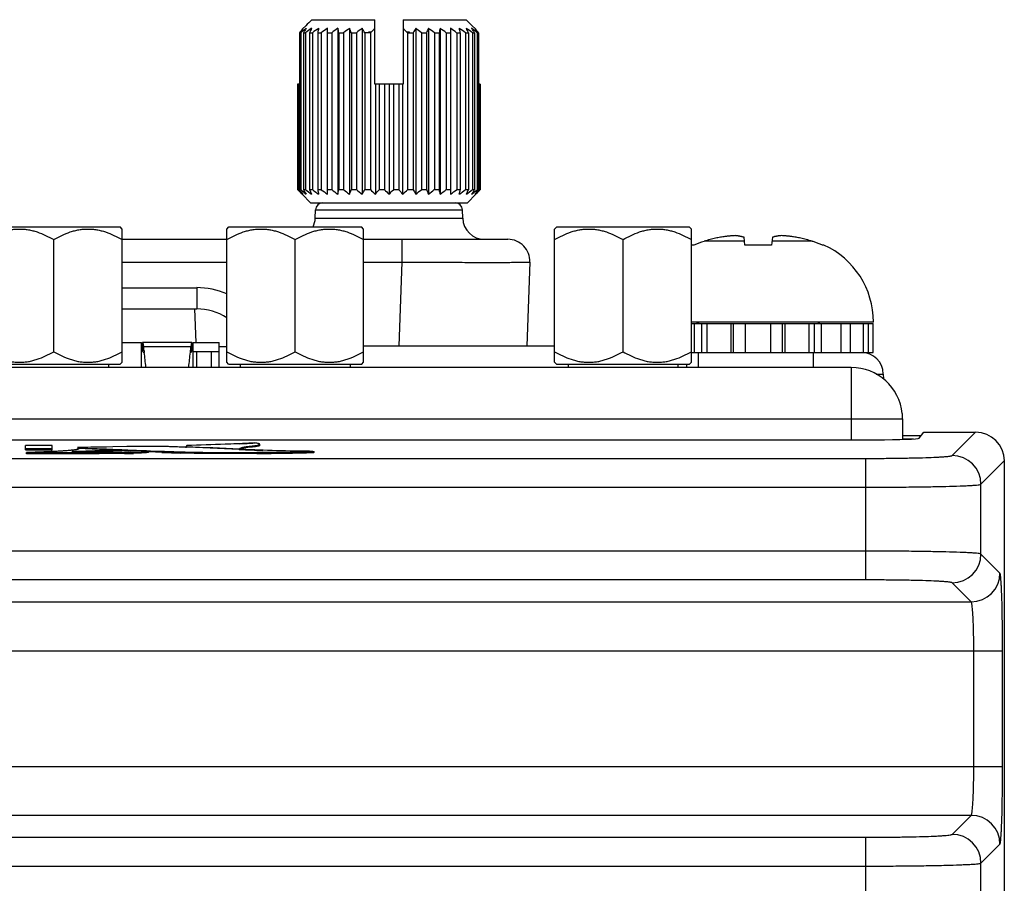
# Model space of a CAD drawing. Header units: inches. Extents: x 0 to 34, y 0 to 22.
# Tile 9 of 106: x 6.4 to 7.8, y 11.9 to 13. Entities that reach past the tile are written whole.
import ezdxf

# ---------------------------------------------------------------- set-up
doc = ezdxf.new("R2010")
doc.units = ezdxf.units.IN
doc.header["$LTSCALE"] = 1.87
doc.header["$MEASUREMENT"] = 0
doc.layers.get('0').update_dxf_attribs({"linetype": 'CONTINUOUS'})
doc.layers.add('02___PRT_ALL_AXES', color=7, linetype='CONTINUOUS')
doc.layers.add('SD_DOOR', color=7, linetype='CONTINUOUS')

msp = doc.modelspace()

# ---------------------------------------------------------------- linework, layer by layer
at = {"color": 7, "linetype": 'CONTINUOUS'}
for p, q in [((6.393, 12.7576), (6.5742, 12.7576)), ((6.5771, 12.7547), (6.5742, 12.7576)), ((6.7201, 12.7547), (6.723, 12.7576)), ((6.723, 12.7576), (6.9042, 12.7576)), ((6.9071, 12.7547), (6.9042, 12.7576)), ((7.1681, 12.7547), (7.171, 12.7576)), ((7.171, 12.7576), (7.3522, 12.7576)), ((7.3551, 12.7547), (7.3522, 12.7576)), ((6.5771, 12.5726), (6.5771, 12.7547)), ((6.7201, 12.5726), (6.7201, 12.7547)), ((6.9071, 12.5726), (6.9071, 12.7547)), ((7.1681, 12.5726), (7.1681, 12.7547)), ((7.3551, 12.5726), (7.3551, 12.7547)), ((7.4281, 12.7327), (7.427, 12.7435)), ((7.4658, 12.7435), (7.4646, 12.7327)), ((6.4836, 12.5871), (6.4836, 12.7403)), ((6.8136, 12.5871), (6.8136, 12.7403)), ((7.2616, 12.5871), (7.2616, 12.7403)), ((7.3585, 12.7327), (7.3566, 12.7327)), ((7.4276, 12.7379), (7.3724, 12.7379)), ((7.4646, 12.7327), (7.4281, 12.7327)), ((7.5203, 12.7379), (7.4652, 12.7379)), ((7.5361, 12.7327), (7.5343, 12.7327)), ((7.6039, 12.6275), (7.3551, 12.6275)), ((7.3551, 12.6255), (7.6036, 12.6255)), ((7.3595, 12.5861), (7.3595, 12.6255)), ((7.3693, 12.5861), (7.3693, 12.6255)), ((7.3766, 12.5861), (7.3766, 12.6255)), ((7.4094, 12.5861), (7.4094, 12.6255)), ((7.4128, 12.5861), (7.4128, 12.6255)), ((7.4288, 12.5861), (7.4288, 12.6255)), ((7.4637, 12.5861), (7.4637, 12.6255)), ((7.4797, 12.5861), (7.4797, 12.6255)), ((7.4831, 12.5861), (7.4831, 12.6255)), ((7.5159, 12.5861), (7.5159, 12.6255)), ((7.5232, 12.5861), (7.5232, 12.6255)), ((7.533, 12.5861), (7.533, 12.6255)), ((7.5599, 12.5861), (7.5599, 12.6255)), ((7.5726, 12.5861), (7.5726, 12.6255)), ((7.5903, 12.5861), (7.5903, 12.6255)), ((7.5971, 12.5861), (7.5971, 12.6255)), ((7.6035, 12.5861), (7.6035, 12.6255)), ((7.6036, 12.5861), (7.6036, 12.6255)), ((6.5771, 12.5995), (6.6036, 12.5995)), ((6.6036, 12.5656), (6.6036, 12.5995)), ((6.6049, 12.5995), (6.6049, 12.5877)), ((6.6722, 12.5995), (6.6049, 12.5995)), ((6.6059, 12.5968), (6.6064, 12.5936)), ((6.6713, 12.5968), (6.6708, 12.5936)), ((6.6722, 12.5877), (6.6722, 12.5995)), ((6.6736, 12.5995), (6.6736, 12.5875)), ((6.6736, 12.5995), (6.7096, 12.5995)), ((6.7096, 12.5656), (6.7096, 12.5995)), ((6.6049, 12.5877), (6.6052, 12.5876)), ((6.6052, 12.5876), (6.606, 12.5867)), ((6.606, 12.5867), (6.6064, 12.5854)), ((6.6708, 12.5936), (6.6064, 12.5936)), ((6.607, 12.5885), (6.6073, 12.5862)), ((6.6702, 12.5885), (6.6699, 12.5862)), ((6.6712, 12.5867), (6.6708, 12.5854)), ((6.672, 12.5876), (6.6712, 12.5867)), ((6.6722, 12.5877), (6.672, 12.5876)), ((6.6736, 12.5875), (6.6722, 12.5877)), ((6.6736, 12.5875), (6.7096, 12.5875)), ((6.6786, 12.5875), (6.6786, 12.5656)), ((6.6986, 12.5875), (6.6986, 12.5656)), ((6.9071, 12.5949), (7.1681, 12.5949)), ((7.3551, 12.5861), (7.6036, 12.5861)), ((7.3642, 12.5861), (7.3642, 12.5656)), ((7.5217, 12.5861), (7.5217, 12.5656)), ((6.3926, 12.5701), (6.5746, 12.5701)), ((6.5746, 12.5701), (6.5771, 12.5726)), ((6.7226, 12.5701), (6.7201, 12.5726)), ((6.7226, 12.5701), (6.9046, 12.5701)), ((6.9046, 12.5701), (6.9071, 12.5726)), ((7.1706, 12.5701), (7.1681, 12.5726)), ((7.1706, 12.5701), (7.3526, 12.5701)), ((7.3486, 12.5701), (7.3486, 12.5656)), ((7.3526, 12.5701), (7.3551, 12.5726)), ((7.6074, 12.5566), (7.6173, 12.5566)), ((7.6173, 12.5566), (7.6174, 12.5499)), ((7.6663, 12.4688), (7.6726, 12.4772)), ((7.6726, 12.4772), (7.7434, 12.4772)), ((7.7115, 12.4453), (7.7434, 12.4772)), ((4.4899, 12.4668), (7.6072, 12.4668)), ((6.7585, 12.4625), (6.7334, 12.4612)), ((6.7375, 12.4614), (6.7334, 12.4612)), ((7.6436, 12.4728), (7.6693, 12.4728)), ((7.6436, 12.4679), (7.6588, 12.4679)), ((6.4448, 12.4532), (6.4448, 12.459)), ((6.4814, 12.459), (6.4448, 12.459)), ((6.4448, 12.4548), (6.4814, 12.4548)), ((6.4448, 12.4532), (6.4814, 12.4532)), ((6.4819, 12.4507), (6.4463, 12.4493)), ((6.4463, 12.4477), (6.4463, 12.4493)), ((6.4463, 12.4493), (6.5164, 12.4493)), ((6.4463, 12.4493), (6.5176, 12.4493)), ((6.4814, 12.4532), (6.4814, 12.459)), ((6.5083, 12.4514), (6.5086, 12.4514)), ((6.5511, 12.4507), (6.5141, 12.4509)), ((6.5165, 12.4537), (6.5161, 12.4536)), ((6.5175, 12.4562), (6.5163, 12.4561)), ((6.5163, 12.4561), (6.5163, 12.4545)), ((6.5163, 12.4561), (6.5176, 12.4559)), ((6.5163, 12.4533), (6.5163, 12.4548)), ((6.5163, 12.4548), (6.5176, 12.4542)), ((6.5559, 12.4532), (6.5163, 12.4548)), ((6.5427, 12.4567), (6.5175, 12.4562)), ((6.5176, 12.4543), (6.5176, 12.4559)), ((6.5176, 12.4559), (6.5428, 12.4548)), ((6.5511, 12.4568), (6.5427, 12.4567)), ((6.5428, 12.4548), (6.5511, 12.4544)), ((6.5428, 12.4548), (6.5511, 12.4544)), ((6.5428, 12.4522), (6.5559, 12.4532)), ((6.5428, 12.4506), (6.5428, 12.4522)), ((6.5559, 12.4517), (6.5443, 12.4508)), ((6.5557, 12.4569), (6.5511, 12.4568)), ((6.5557, 12.4569), (6.5511, 12.4568)), ((6.5511, 12.4544), (6.5559, 12.4542)), ((6.5511, 12.4544), (6.5559, 12.4542)), ((6.5647, 12.4508), (6.5511, 12.4507)), ((6.5645, 12.4571), (6.5557, 12.4569)), ((6.5645, 12.4571), (6.5557, 12.4569)), ((6.5643, 12.4523), (6.5558, 12.4526)), ((6.5559, 12.4542), (6.5645, 12.4538)), ((6.5559, 12.4542), (6.5645, 12.4538)), ((6.5559, 12.4517), (6.5559, 12.4532)), ((6.5647, 12.4523), (6.5643, 12.4523)), ((6.5836, 12.4574), (6.5645, 12.4571)), ((6.5836, 12.4574), (6.5645, 12.4571)), ((6.5645, 12.4538), (6.5801, 12.4532)), ((6.58, 12.4516), (6.5647, 12.4523)), ((6.5888, 12.4515), (6.5647, 12.4508)), ((6.5857, 12.4514), (6.58, 12.4516)), ((6.5801, 12.4532), (6.5967, 12.4525)), ((6.5802, 12.448), (6.5802, 12.4496)), ((6.5968, 12.4576), (6.5836, 12.4574)), ((6.5968, 12.4576), (6.5836, 12.4574)), ((6.5969, 12.4516), (6.5888, 12.4515)), ((6.5967, 12.4525), (6.6103, 12.452)), ((6.5967, 12.4525), (6.6103, 12.452)), ((6.6164, 12.4578), (6.5968, 12.4576)), ((6.6164, 12.4578), (6.5968, 12.4576)), ((6.613, 12.4509), (6.5969, 12.4516)), ((6.6103, 12.452), (6.613, 12.4519)), ((6.6103, 12.452), (6.613, 12.4519)), ((6.613, 12.4494), (6.6104, 12.449)), ((6.613, 12.4519), (6.616, 12.4518)), ((6.613, 12.4519), (6.616, 12.4518)), ((6.613, 12.4494), (6.613, 12.4509)), ((6.6316, 12.4496), (6.613, 12.4503)), ((6.616, 12.4518), (6.6316, 12.4512)), ((6.616, 12.4518), (6.6316, 12.4512)), ((6.6323, 12.4577), (6.6164, 12.4578)), ((6.6571, 12.4487), (6.6571, 12.4503)), ((6.6653, 12.4565), (6.6581, 12.4568)), ((6.6653, 12.459), (6.6648, 12.4575)), ((6.6648, 12.4559), (6.6648, 12.4575)), ((6.6658, 12.4565), (6.6653, 12.4565)), ((6.6658, 12.4565), (6.6653, 12.4565)), ((6.6772, 12.4561), (6.6658, 12.4565)), ((6.7696, 12.4524), (6.6658, 12.4565)), ((6.737, 12.4536), (6.6772, 12.4561)), ((6.7375, 12.453), (6.7375, 12.4546)), ((6.7548, 12.4568), (6.7548, 12.4584)), ((6.7613, 12.4481), (6.7613, 12.4496)), ((6.7651, 12.459), (6.7651, 12.4606)), ((6.8389, 12.4508), (6.8396, 12.4509)), ((6.8389, 12.4508), (6.8395, 12.4509)), ((6.8389, 12.4492), (6.8389, 12.4508)), ((6.8396, 12.4493), (6.8389, 12.4492)), ((6.8396, 12.4493), (6.8396, 12.4509)), ((4.5037, 12.4413), (7.5934, 12.4413)), ((7.5934, 12.2754), (7.5934, 12.4413)), ((7.7508, 12.406), (7.7827, 12.4379)), ((7.7827, 12.4379), (7.7827, 12.0907)), ((4.5037, 12.402), (7.5934, 12.402)), ((7.7508, 12.3107), (7.7508, 12.406)), ((7.5934, 12.3147), (4.5037, 12.3147)), ((7.7768, 12.2848), (7.7508, 12.3107)), ((7.5934, 12.2754), (4.5037, 12.2754)), ((7.7375, 12.2454), (7.7115, 12.2714)), ((4.3597, 12.2454), (7.7375, 12.2454)), ((4.3168, 12.1785), (7.7804, 12.1785)), ((7.741, 12.0207), (7.741, 12.1785)), ((7.7804, 12.0207), (7.7804, 12.1785)), ((7.7826, 12.0907), (7.7826, 9.0052)), ((4.3168, 12.0207), (7.7804, 12.0207)), ((7.7375, 11.9538), (4.3597, 11.9538)), ((7.7115, 11.9278), (7.7375, 11.9538)), ((4.5037, 11.9238), (7.5934, 11.9238)), ((7.5934, 11.7932), (7.5934, 11.9238)), ((7.7508, 11.8885), (7.7768, 11.9145)), ((4.5037, 11.8845), (7.5934, 11.8845)), ((7.7508, 11.8286), (7.7508, 11.8885))]:
    msp.add_line(p, q, dxfattribs=at)
at = {"color": 40, "linetype": 'CONTINUOUS'}
msp.add_line((6.6736, 12.5875), (6.6736, 12.5656), dxfattribs=at)
at = {"color": 3, "linetype": 'CONTINUOUS'}
for p, q in [((7.5736, 12.5656), (4.5236, 12.5656)), ((7.5736, 12.5656), (7.5736, 12.4668)), ((7.6432, 12.5025), (7.6432, 12.4956)), ((4.4539, 12.4956), (7.6432, 12.4956)), ((7.6436, 12.4956), (7.6436, 12.4673))]:
    msp.add_line(p, q, dxfattribs=at)
at = {"color": 7, "linetype": 'CONTINUOUS'}
for centre, radius, start, end in [((7.4463, 12.4917), 0.2571, 101.595, 103.0903), ((7.4247, 12.5562), 0.1897, 98.0595, 99.1196), ((7.4248, 12.5561), 0.1898, 97.6502, 98.0595), ((7.4248, 12.556), 0.1899, 97.0135, 97.6502), ((7.4248, 12.5559), 0.19, 96.5205, 97.0135), ((7.4248, 12.5557), 0.1902, 95.9825, 96.5205), ((7.4248, 12.5556), 0.1903, 95.4364, 95.9825), ((7.4248, 12.5555), 0.1904, 94.9662, 95.4364), ((7.4248, 12.5553), 0.1906, 94.3412, 94.9662), ((7.4249, 12.5551), 0.1908, 93.9629, 94.3412), ((7.4249, 12.5549), 0.191, 92.9693, 93.9627), ((7.4091, 12.6791), 0.0668, 83.2526, 84.9187), ((7.409, 12.6784), 0.0675, 82.6248, 83.2543), ((7.4089, 12.6778), 0.0681, 81.5905, 82.6242), ((7.4088, 12.6772), 0.0687, 80.8186, 81.5909), ((7.4087, 12.6765), 0.0694, 79.9274, 80.8184), ((7.4086, 12.6758), 0.0701, 79.0562, 79.9274), ((7.4084, 12.6751), 0.0708, 78.2637, 79.0563), ((7.4083, 12.6743), 0.0717, 77.2479, 78.2632), ((7.4081, 12.6735), 0.0725, 76.6011, 77.2486), ((7.4078, 12.6722), 0.0738, 74.9417, 76.5965), ((7.4849, 12.6725), 0.0735, 103.3997, 105.0617), ((7.4847, 12.6735), 0.0725, 102.7374, 103.3986), ((7.4845, 12.6743), 0.0717, 101.7363, 102.738), ((7.4843, 12.6751), 0.0708, 100.9278, 101.7359), ((7.4842, 12.6758), 0.0701, 100.0722, 100.9279), ((7.484, 12.6765), 0.0694, 99.1645, 100.0723), ((7.4839, 12.6772), 0.0687, 98.4089, 99.1642), ((7.4838, 12.6778), 0.0681, 97.3582, 98.4094), ((7.4838, 12.6784), 0.0675, 96.7456, 97.3575), ((7.4837, 12.6791), 0.0668, 95.0813, 96.7473), ((7.4679, 12.5549), 0.191, 85.9728, 87.0308), ((7.4679, 12.5551), 0.1907, 85.5724, 85.9726), ((7.4679, 12.5553), 0.1906, 84.9327, 85.5724), ((7.4679, 12.5555), 0.1904, 84.4478, 84.9326), ((7.4679, 12.5556), 0.1903, 83.9064, 84.4478), ((7.468, 12.5558), 0.1901, 83.3637, 83.9064), ((7.468, 12.5559), 0.19, 82.8902, 83.3637), ((7.468, 12.556), 0.1899, 82.2633, 82.8902), ((7.468, 12.5561), 0.1898, 81.8817, 82.2633), ((7.468, 12.5562), 0.1897, 80.8804, 81.8817), ((7.4464, 12.4917), 0.2571, 76.91, 78.405), ((7.4046, 12.6275), 0.1157, 114.4946, 115.3493), ((7.4069, 12.623), 0.1199, 106.7057, 113.8165), ((7.4463, 12.4918), 0.257, 104.7919, 106.7107), ((7.4463, 12.4917), 0.257, 103.8932, 104.7919), ((7.4463, 12.4917), 0.257, 103.0904, 103.8932), ((7.4464, 12.4917), 0.257, 76.1002, 76.91), ((7.4464, 12.4917), 0.257, 75.2085, 76.1002), ((7.4464, 12.4918), 0.257, 73.2893, 75.2085), ((7.4857, 12.6225), 0.1204, 70.9218, 73.2903), ((7.4859, 12.6232), 0.1197, 68.5478, 70.9214), ((7.4861, 12.6237), 0.1192, 66.1709, 68.5474), ((7.4882, 12.6275), 0.1157, 0, 65.5054), ((7.3598, 12.6196), 0.00787, 48.3822, 90), ((7.533, 12.6196), 0.00787, 90, 131.6178), ((5.5452, 12.4588), 1.0697, 6.9597, 7.2378), ((5.0441, 12.3987), 1.5744, 6.1064, 6.8413), ((8.2331, 12.3987), 1.5744, 173.1587, 173.8936), ((7.732, 12.4588), 1.0697, 172.7622, 173.0403), ((7.5873, 12.5561), 0.03, 1, 90), ((7.7434, 12.4379), 0.0394, 0.035, 89.9841), ((6.6689, 14.0188), 1.5589, 272.5214, 273.2956), ((6.5125, 19.4334), 6.9842, 270.03149, 270.5552), ((6.7964, -1.5623), 14.0213, 91.00242, 91.13954), ((6.5125, 19.415), 6.9658, 270.04184, 270.55691), ((7.1291, 25.8062), 13.3643, 267.57886, 267.71714), ((6.5704, 13.4372), 0.9876, 270.5656, 271.293), ((6.5705, 13.4346), 0.985, 270.5646, 271.294), ((6.571, 13.403), 0.955, 270.5532, 271.3043), ((6.6042, 11.7706), 0.681, 90.6145, 91.2989), ((6.9801, 22.0569), 9.612, 267.92251, 268.07452), ((6.979, 22.027), 9.5821, 267.92256, 268.07506), ((6.9795, 22.0412), 9.5979, 267.92237, 268.07493), ((6.4682, 7.3118), 5.1485, 87.8063, 88.1742), ((6.4745, 7.4918), 4.9684, 87.8824, 88.1803), ((7.5056, 32.2292), 19.7895, 267.56467, 267.77545), ((7.501, 32.1156), 19.6758, 267.56406, 267.77606), ((6.9803, 18.5023), 6.0536, 267.69632, 267.85771), ((6.9464, 17.5944), 5.1451, 267.8571, 268.0305), ((6.7349, 16.7512), 4.3017, 270.3517, 271.3861), ((6.7349, 16.7488), 4.2992, 270.3514, 271.3864), ((6.7346, 16.7704), 4.3224, 270.3542, 271.3836), ((7.7114, 12.4059), 0.0394, 0.0838, 89.9162), ((7.7114, 12.3108), 0.0394, 270.0838, 359.9162), ((7.7374, 12.2848), 0.0394, 270.0826, 359.9174), ((7.7374, 11.9144), 0.0394, 0.0838, 89.9162), ((7.7114, 11.8884), 0.0394, 0.0838, 89.9162)]:
    msp.add_arc(centre, radius, start, end, dxfattribs=at)
at = {"color": 3, "linetype": 'CONTINUOUS'}
msp.add_arc((7.5736, 12.4956), 0.07, 5.6735, 90, dxfattribs=at)
at = {"color": 7, "linetype": 'CONTINUOUS'}
for centre, major_axis, ratio, start_param, end_param in [((7.6726, 12.4674), (0, 0.00984), 0.026186, -0.02618, 0.034907), ((7.6072, 12.4689), (0.0591, 0), 0.034921, -1.570796, -0.02618)]:
    msp.add_ellipse(centre, major_axis=major_axis, ratio=ratio, start_param=start_param, end_param=end_param, dxfattribs=at)
for points, knots in [([(6.3901, 12.7403), (6.3937, 12.7423), (6.401, 12.7462), (6.4107, 12.7501), (6.4176, 12.7522), (6.4216, 12.7531), (6.4256, 12.7539), (6.4307, 12.7545), (6.4368, 12.7548), (6.4429, 12.7545), (6.448, 12.7539), (6.452, 12.7531), (6.456, 12.7522), (6.4629, 12.7501), (6.4726, 12.7462), (6.4799, 12.7423), (6.4836, 12.7403)], [0, 0, 0, 0, 0.126749, 0.252211, 0.314495, 0.345533, 0.376513, 0.438313, 0.5, 0.561688, 0.623488, 0.654467, 0.685506, 0.747789, 0.873251, 1, 1, 1, 1]), ([(6.4836, 12.7403), (6.4872, 12.7423), (6.4945, 12.7462), (6.5042, 12.7501), (6.5111, 12.7522), (6.5151, 12.7531), (6.5191, 12.7539), (6.5242, 12.7545), (6.5303, 12.7548), (6.5364, 12.7545), (6.5415, 12.7539), (6.5455, 12.7531), (6.5495, 12.7522), (6.5564, 12.7501), (6.5661, 12.7462), (6.5734, 12.7423), (6.5771, 12.7403)], [0, 0, 0, 0, 0.126749, 0.252211, 0.314495, 0.345533, 0.376513, 0.438313, 0.5, 0.561688, 0.623488, 0.654467, 0.685506, 0.747789, 0.873251, 1, 1, 1, 1]), ([(6.7201, 12.7403), (6.7237, 12.7423), (6.731, 12.7462), (6.7407, 12.7501), (6.7476, 12.7522), (6.7516, 12.7531), (6.7556, 12.7539), (6.7607, 12.7545), (6.7668, 12.7548), (6.7729, 12.7545), (6.778, 12.7539), (6.782, 12.7531), (6.786, 12.7522), (6.7929, 12.7501), (6.8026, 12.7462), (6.8099, 12.7423), (6.8136, 12.7403)], [0, 0, 0, 0, 0.126749, 0.252211, 0.314495, 0.345533, 0.376513, 0.438313, 0.5, 0.561688, 0.623488, 0.654467, 0.685506, 0.747789, 0.873251, 1, 1, 1, 1]), ([(6.8136, 12.7403), (6.8172, 12.7423), (6.8245, 12.7462), (6.8342, 12.7501), (6.8411, 12.7522), (6.8451, 12.7531), (6.8491, 12.7539), (6.8542, 12.7545), (6.8603, 12.7548), (6.8664, 12.7545), (6.8715, 12.7539), (6.8755, 12.7531), (6.8795, 12.7522), (6.8864, 12.7501), (6.8961, 12.7462), (6.9034, 12.7423), (6.9071, 12.7403)], [0, 0, 0, 0, 0.126749, 0.252211, 0.314495, 0.345533, 0.376513, 0.438313, 0.5, 0.561688, 0.623488, 0.654467, 0.685506, 0.747789, 0.873251, 1, 1, 1, 1]), ([(7.1681, 12.7403), (7.1717, 12.7423), (7.179, 12.7462), (7.1887, 12.7501), (7.1956, 12.7522), (7.1996, 12.7531), (7.2036, 12.7539), (7.2087, 12.7545), (7.2148, 12.7548), (7.2209, 12.7545), (7.226, 12.7539), (7.23, 12.7531), (7.234, 12.7522), (7.2409, 12.7501), (7.2506, 12.7462), (7.2579, 12.7423), (7.2616, 12.7403)], [0, 0, 0, 0, 0.126749, 0.252211, 0.314495, 0.345533, 0.376513, 0.438313, 0.5, 0.561688, 0.623488, 0.654467, 0.685506, 0.747789, 0.873251, 1, 1, 1, 1]), ([(7.2616, 12.7403), (7.2652, 12.7423), (7.2725, 12.7462), (7.2822, 12.7501), (7.2891, 12.7522), (7.2931, 12.7531), (7.2971, 12.7539), (7.3022, 12.7545), (7.3083, 12.7548), (7.3144, 12.7545), (7.3195, 12.7539), (7.3235, 12.7531), (7.3275, 12.7522), (7.3344, 12.7501), (7.3441, 12.7462), (7.3514, 12.7423), (7.3551, 12.7403)], [0, 0, 0, 0, 0.126749, 0.252211, 0.314495, 0.345533, 0.376513, 0.438313, 0.5, 0.561688, 0.623488, 0.654467, 0.685506, 0.747789, 0.873251, 1, 1, 1, 1]), ([(6.6049, 12.5995), (6.605, 12.5995), (6.6052, 12.5994), (6.6053, 12.5991), (6.6055, 12.5987), (6.6057, 12.5979), (6.6058, 12.5972), (6.6059, 12.5968)], [0, 0, 0, 0, 0.100001, 0.183728, 0.293596, 0.593864, 1, 1, 1, 1]), ([(6.6722, 12.5995), (6.6721, 12.5995), (6.672, 12.5994), (6.6719, 12.5991), (6.6717, 12.5987), (6.6715, 12.5979), (6.6714, 12.5972), (6.6713, 12.5968)], [0, 0, 0, 0, 0.100001, 0.183728, 0.293596, 0.593864, 1, 1, 1, 1]), ([(6.3901, 12.5871), (6.3937, 12.585), (6.401, 12.5811), (6.4107, 12.5772), (6.4176, 12.5752), (6.4216, 12.5742), (6.4256, 12.5735), (6.4307, 12.5728), (6.4368, 12.5725), (6.4429, 12.5728), (6.448, 12.5735), (6.452, 12.5742), (6.456, 12.5752), (6.4629, 12.5772), (6.4726, 12.5811), (6.4799, 12.585), (6.4836, 12.5871)], [0, 0, 0, 0, 0.126749, 0.252211, 0.314495, 0.345533, 0.376513, 0.438313, 0.5, 0.561688, 0.623488, 0.654467, 0.685506, 0.747789, 0.873251, 1, 1, 1, 1]), ([(6.4836, 12.5871), (6.4872, 12.585), (6.4945, 12.5811), (6.5042, 12.5772), (6.5111, 12.5752), (6.5151, 12.5742), (6.5191, 12.5735), (6.5242, 12.5728), (6.5303, 12.5725), (6.5364, 12.5728), (6.5415, 12.5735), (6.5455, 12.5742), (6.5495, 12.5752), (6.5564, 12.5772), (6.5661, 12.5811), (6.5734, 12.585), (6.5771, 12.5871)], [0, 0, 0, 0, 0.126749, 0.252211, 0.314495, 0.345533, 0.376513, 0.438313, 0.5, 0.561688, 0.623488, 0.654467, 0.685506, 0.747789, 0.873251, 1, 1, 1, 1]), ([(6.7201, 12.5871), (6.7237, 12.585), (6.731, 12.5811), (6.7407, 12.5772), (6.7476, 12.5752), (6.7516, 12.5742), (6.7556, 12.5735), (6.7607, 12.5728), (6.7668, 12.5725), (6.7729, 12.5728), (6.778, 12.5735), (6.782, 12.5742), (6.786, 12.5752), (6.7929, 12.5772), (6.8026, 12.5811), (6.8099, 12.585), (6.8136, 12.5871)], [0, 0, 0, 0, 0.126749, 0.252211, 0.314495, 0.345533, 0.376513, 0.438313, 0.5, 0.561688, 0.623488, 0.654467, 0.685506, 0.747789, 0.873251, 1, 1, 1, 1]), ([(6.8136, 12.5871), (6.8172, 12.585), (6.8245, 12.5811), (6.8342, 12.5772), (6.8411, 12.5752), (6.8451, 12.5742), (6.8491, 12.5735), (6.8542, 12.5728), (6.8603, 12.5725), (6.8664, 12.5728), (6.8715, 12.5735), (6.8755, 12.5742), (6.8795, 12.5752), (6.8864, 12.5772), (6.8961, 12.5811), (6.9034, 12.585), (6.9071, 12.5871)], [0, 0, 0, 0, 0.126749, 0.252211, 0.314495, 0.345533, 0.376513, 0.438313, 0.5, 0.561688, 0.623488, 0.654467, 0.685506, 0.747789, 0.873251, 1, 1, 1, 1]), ([(7.1681, 12.5871), (7.1717, 12.585), (7.179, 12.5811), (7.1887, 12.5772), (7.1956, 12.5752), (7.1996, 12.5742), (7.2036, 12.5735), (7.2087, 12.5728), (7.2148, 12.5725), (7.2209, 12.5728), (7.226, 12.5735), (7.23, 12.5742), (7.234, 12.5752), (7.2409, 12.5772), (7.2506, 12.5811), (7.2579, 12.585), (7.2616, 12.5871)], [0, 0, 0, 0, 0.126749, 0.252211, 0.314495, 0.345533, 0.376513, 0.438313, 0.5, 0.561688, 0.623488, 0.654467, 0.685506, 0.747789, 0.873251, 1, 1, 1, 1]), ([(7.2616, 12.5871), (7.2652, 12.585), (7.2725, 12.5811), (7.2822, 12.5772), (7.2891, 12.5752), (7.2931, 12.5742), (7.2971, 12.5735), (7.3022, 12.5728), (7.3083, 12.5725), (7.3144, 12.5728), (7.3195, 12.5735), (7.3235, 12.5742), (7.3275, 12.5752), (7.3344, 12.5772), (7.3441, 12.5811), (7.3514, 12.585), (7.3551, 12.5871)], [0, 0, 0, 0, 0.126749, 0.252211, 0.314495, 0.345533, 0.376513, 0.438313, 0.5, 0.561688, 0.623488, 0.654467, 0.685506, 0.747789, 0.873251, 1, 1, 1, 1]), ([(6.7334, 12.4612), (6.7283, 12.461), (6.7056, 12.4601), (6.6829, 12.4594), (6.6653, 12.459)], [0, 0, 0, 0, 0.224796, 1, 1, 1, 1]), ([(6.7548, 12.4584), (6.7565, 12.4586), (6.7589, 12.4588), (6.7618, 12.4593), (6.7633, 12.4596), (6.7643, 12.4599), (6.7649, 12.4602), (6.7652, 12.4607), (6.7649, 12.4609), (6.7648, 12.4609)], [0, 0, 0, 0, 0.474324, 0.648065, 0.780678, 0.873712, 0.930586, 0.961622, 1, 1, 1, 1]), ([(6.7651, 12.4606), (6.7651, 12.4608), (6.7644, 12.4612), (6.7632, 12.4616), (6.7611, 12.4621), (6.7594, 12.4623), (6.7585, 12.4625)], [0, 0, 0, 0, 0.093012, 0.288573, 0.592515, 1, 1, 1, 1]), ([(6.5052, 12.4522), (6.4969, 12.4514), (6.4772, 12.4504), (6.4576, 12.4496), (6.4463, 12.4493)], [0, 0, 0, 0, 0.426384, 1, 1, 1, 1]), ([(6.5802, 12.448), (6.5709, 12.448), (6.5263, 12.4476), (6.4817, 12.4477), (6.4463, 12.4477)], [0, 0, 0, 0, 0.207282, 1, 1, 1, 1]), ([(6.5163, 12.4548), (6.5167, 12.4547), (6.5179, 12.4544), (6.5165, 12.4536), (6.5155, 12.4534), (6.5133, 12.453), (6.5097, 12.4526), (6.5044, 12.4521), (6.4978, 12.4516), (6.4902, 12.4511), (6.4847, 12.4508), (6.4819, 12.4507)], [0, 0, 0, 0, 0.032632, 0.057933, 0.086603, 0.125998, 0.235034, 0.380707, 0.558764, 0.76614, 1, 1, 1, 1]), ([(6.5161, 12.4536), (6.5147, 12.4532), (6.5111, 12.4527), (6.5075, 12.4524), (6.5052, 12.4522)], [0, 0, 0, 0, 0.385457, 1, 1, 1, 1]), ([(6.5083, 12.4513), (6.5083, 12.4514), (6.5083, 12.4514), (6.5082, 12.4514), (6.5082, 12.4514)], [0, 0, 0, 0, 0.665265, 1, 1, 1, 1]), ([(6.5082, 12.4514), (6.5082, 12.4514), (6.5083, 12.4514), (6.5083, 12.4514), (6.5083, 12.4514)], [0, 0, 0, 0, 0.341768, 1, 1, 1, 1]), ([(6.5141, 12.4509), (6.5131, 12.4509), (6.5118, 12.4509), (6.5103, 12.4511), (6.5096, 12.4511), (6.509, 12.4512), (6.5086, 12.4513), (6.5081, 12.4514), (6.5085, 12.4514), (6.5086, 12.4514)], [0, 0, 0, 0, 0.481093, 0.627012, 0.742217, 0.833392, 0.900967, 0.946066, 1, 1, 1, 1]), ([(6.5141, 12.4509), (6.5128, 12.4509), (6.5108, 12.4511), (6.5088, 12.4511), (6.5083, 12.4513)], [0, 0, 0, 0, 0.693797, 1, 1, 1, 1]), ([(6.5086, 12.4514), (6.5158, 12.4514), (6.5255, 12.4514), (6.5369, 12.4517), (6.5412, 12.452), (6.5428, 12.4522)], [0, 0, 0, 0, 0.627826, 0.852359, 1, 1, 1, 1]), ([(6.5164, 12.4561), (6.5164, 12.4561), (6.5162, 12.4561), (6.5165, 12.4559), (6.5169, 12.4559), (6.5173, 12.4559), (6.5176, 12.4559)], [0, 0, 0, 0, 0.10843, 0.19149, 0.451746, 1, 1, 1, 1]), ([(6.5174, 12.4542), (6.5174, 12.4542), (6.5172, 12.4538), (6.5168, 12.4538), (6.5165, 12.4537)], [0, 0, 0, 0, 0.13619, 1, 1, 1, 1]), ([(6.5927, 12.4498), (6.5953, 12.4499), (6.5999, 12.45), (6.6054, 12.4502), (6.609, 12.4504), (6.6109, 12.4506), (6.6121, 12.4508), (6.6128, 12.4508), (6.613, 12.4509)], [0, 0, 0, 0, 0.37655, 0.685671, 0.806946, 0.901789, 0.967078, 1, 1, 1, 1]), ([(6.6104, 12.449), (6.6094, 12.4489), (6.6035, 12.4485), (6.5976, 12.4484), (6.5927, 12.4482)], [0, 0, 0, 0, 0.178395, 1, 1, 1, 1]), ([(6.6571, 12.4503), (6.6733, 12.4498), (6.708, 12.4494), (6.7427, 12.4495), (6.7613, 12.4496)], [0, 0, 0, 0, 0.466481, 1, 1, 1, 1]), ([(6.7613, 12.4481), (6.7427, 12.4479), (6.708, 12.4478), (6.6733, 12.4482), (6.6571, 12.4487)], [0, 0, 0, 0, 0.533519, 1, 1, 1, 1]), ([(6.7375, 12.4546), (6.7388, 12.4555), (6.742, 12.4567), (6.7478, 12.4576), (6.7521, 12.4581), (6.7548, 12.4584)], [0, 0, 0, 0, 0.269718, 0.550707, 1, 1, 1, 1]), ([(6.7548, 12.4568), (6.7508, 12.4564), (6.7453, 12.4559), (6.7398, 12.4544), (6.7383, 12.4536)], [0, 0, 0, 0, 0.70168, 1, 1, 1, 1]), ([(6.7548, 12.4584), (6.7563, 12.4585), (6.7589, 12.4588), (6.7623, 12.4594), (6.764, 12.4598), (6.7651, 12.4603), (6.7651, 12.4606)], [0, 0, 0, 0, 0.436406, 0.741166, 0.9234, 1, 1, 1, 1]), ([(6.7651, 12.459), (6.7651, 12.4587), (6.764, 12.4582), (6.7623, 12.4578), (6.7589, 12.4572), (6.7563, 12.457), (6.7548, 12.4568)], [0, 0, 0, 0, 0.076654, 0.25892, 0.563664, 1, 1, 1, 1]), ([(6.8376, 12.451), (6.8314, 12.451), (6.8087, 12.4513), (6.786, 12.4518), (6.7696, 12.4524)], [0, 0, 0, 0, 0.2764, 1, 1, 1, 1]), ([(7.5934, 12.4413), (7.6009, 12.4413), (7.6157, 12.4414), (7.6371, 12.4416), (7.657, 12.442), (7.6745, 12.4424), (7.6873, 12.4429), (7.6959, 12.4434), (7.701, 12.4437), (7.7051, 12.4441), (7.7082, 12.4444), (7.7102, 12.4448), (7.7112, 12.4451), (7.7115, 12.4453)], [0, 0, 0, 0, 0.190637, 0.374308, 0.544185, 0.694096, 0.818525, 0.869734, 0.912962, 0.947828, 0.974033, 0.991387, 1, 1, 1, 1]), ([(7.5934, 12.402), (7.6034, 12.402), (7.6231, 12.402), (7.6517, 12.4023), (7.6782, 12.4026), (7.7015, 12.4031), (7.7186, 12.4036), (7.7301, 12.404), (7.7369, 12.4044), (7.7423, 12.4048), (7.7464, 12.4051), (7.7491, 12.4055), (7.7505, 12.4057), (7.7508, 12.406)], [0, 0, 0, 0, 0.190755, 0.374541, 0.544522, 0.69452, 0.819009, 0.870232, 0.913453, 0.948287, 0.974431, 0.991668, 1, 1, 1, 1]), ([(7.7508, 12.3107), (7.7505, 12.311), (7.7491, 12.3112), (7.7464, 12.3116), (7.7423, 12.3119), (7.7369, 12.3123), (7.7301, 12.3127), (7.7186, 12.3131), (7.7015, 12.3136), (7.6782, 12.3141), (7.6517, 12.3145), (7.6231, 12.3147), (7.6034, 12.3147), (7.5934, 12.3147)], [0, 0, 0, 0, 0.008332, 0.025569, 0.051713, 0.086547, 0.129768, 0.180991, 0.30548, 0.455478, 0.625459, 0.809245, 1, 1, 1, 1]), ([(7.7115, 12.2714), (7.7112, 12.2716), (7.7102, 12.2719), (7.7082, 12.2723), (7.7051, 12.2726), (7.701, 12.273), (7.6959, 12.2733), (7.6873, 12.2738), (7.6745, 12.2743), (7.657, 12.2748), (7.6371, 12.2751), (7.6157, 12.2753), (7.6009, 12.2754), (7.5934, 12.2754)], [0, 0, 0, 0, 0.008613, 0.025967, 0.052172, 0.087038, 0.130266, 0.181475, 0.305904, 0.455815, 0.625692, 0.809363, 1, 1, 1, 1]), ([(7.7804, 12.1785), (7.7804, 12.1853), (7.7803, 12.1986), (7.7801, 12.2179), (7.7798, 12.2357), (7.7794, 12.2515), (7.7789, 12.263), (7.7785, 12.2708), (7.7782, 12.2753), (7.7779, 12.279), (7.7776, 12.2818), (7.7772, 12.2836), (7.777, 12.2845), (7.7768, 12.2848)], [0, 0, 0, 0, 0.190592, 0.374317, 0.544173, 0.694092, 0.818517, 0.869726, 0.912949, 0.947826, 0.97403, 0.991391, 1, 1, 1, 1]), ([(7.741, 12.1785), (7.741, 12.1869), (7.7409, 12.199), (7.7405, 12.2145), (7.7401, 12.2245), (7.7395, 12.2327), (7.739, 12.2384), (7.7385, 12.2418), (7.7382, 12.2436), (7.7379, 12.2447), (7.7376, 12.2453), (7.7375, 12.2454)], [0, 0, 0, 0, 0.37356, 0.543066, 0.692687, 0.816924, 0.911333, 0.946304, 0.972719, 0.990489, 1, 1, 1, 1]), ([(7.7375, 11.9538), (7.7376, 11.9539), (7.7379, 11.9545), (7.7382, 11.9556), (7.7385, 11.9574), (7.739, 11.9608), (7.7395, 11.9665), (7.7401, 11.9747), (7.7405, 11.9847), (7.7409, 12.0002), (7.741, 12.0123), (7.741, 12.0207)], [0, 0, 0, 0, 0.009511, 0.027281, 0.053695, 0.088667, 0.183075, 0.307312, 0.456934, 0.62644, 1, 1, 1, 1]), ([(7.7768, 11.9145), (7.777, 11.9147), (7.7772, 11.9156), (7.7776, 11.9174), (7.7779, 11.9202), (7.7782, 11.9239), (7.7785, 11.9284), (7.7789, 11.9362), (7.7794, 11.9477), (7.7798, 11.9635), (7.7801, 11.9813), (7.7803, 12.0006), (7.7804, 12.0139), (7.7804, 12.0207)], [0, 0, 0, 0, 0.008609, 0.02597, 0.052174, 0.087051, 0.130274, 0.181483, 0.305908, 0.455827, 0.625683, 0.809408, 1, 1, 1, 1]), ([(7.5934, 11.9238), (7.6009, 11.9238), (7.6157, 11.9239), (7.6371, 11.9241), (7.657, 11.9245), (7.6745, 11.9249), (7.6873, 11.9254), (7.6959, 11.9259), (7.701, 11.9262), (7.7051, 11.9266), (7.7082, 11.9269), (7.7102, 11.9273), (7.7112, 11.9276), (7.7115, 11.9278)], [0, 0, 0, 0, 0.190637, 0.374308, 0.544185, 0.694096, 0.818525, 0.869734, 0.912962, 0.947828, 0.974033, 0.991387, 1, 1, 1, 1]), ([(7.5934, 11.8845), (7.6034, 11.8845), (7.6231, 11.8845), (7.6517, 11.8848), (7.6782, 11.8851), (7.7015, 11.8856), (7.7186, 11.8861), (7.7301, 11.8866), (7.7369, 11.8869), (7.7423, 11.8873), (7.7464, 11.8876), (7.7491, 11.888), (7.7505, 11.8882), (7.7508, 11.8885)], [0, 0, 0, 0, 0.190755, 0.374541, 0.544522, 0.69452, 0.819009, 0.870232, 0.913453, 0.948287, 0.974431, 0.991668, 1, 1, 1, 1])]:
    msp.add_open_spline(points, degree=3, knots=knots, dxfattribs=at)
at = {"layer": '02___PRT_ALL_AXES', "color": 7, "linetype": 'CONTINUOUS'}
for p, q in [((6.5586, 12.5701), (6.5586, 12.5656)), ((6.7386, 12.5701), (6.7386, 12.5656)), ((6.8886, 12.5701), (6.8886, 12.5656)), ((7.1866, 12.5701), (7.1866, 12.5656)), ((7.3366, 12.5701), (7.3366, 12.5656))]:
    msp.add_line(p, q, dxfattribs=at)
at = {"layer": 'SD_DOOR', "color": 7, "linetype": 'CONTINUOUS'}
for p, q in [((6.8364, 13.0406), (6.8322, 13.0365)), ((6.8364, 13.0406), (6.9223, 13.0406)), ((6.9223, 12.9526), (6.9223, 13.0406)), ((6.9613, 13.0406), (6.9613, 12.9526)), ((6.9613, 13.0406), (7.0471, 13.0406)), ((7.0513, 13.0365), (7.0471, 13.0406)), ((6.828, 13.0323), (6.8237, 13.0281)), ((6.8301, 13.0344), (6.828, 13.0323)), ((6.8322, 13.0365), (6.8301, 13.0344)), ((6.8577, 12.8023), (6.8577, 13.0289)), ((6.8719, 13.0289), (6.8719, 12.8023)), ((6.8878, 13.0289), (6.8878, 12.8023)), ((6.905, 13.0289), (6.905, 12.8023)), ((6.9785, 13.0289), (6.9785, 12.8023)), ((6.9957, 13.0289), (6.9957, 12.8023)), ((7.0116, 13.0289), (7.0116, 12.8023)), ((7.0258, 13.0289), (7.0258, 12.8023)), ((7.0534, 13.0344), (7.0513, 13.0365)), ((7.0555, 13.0323), (7.0534, 13.0344)), ((7.0598, 13.0281), (7.0555, 13.0323)), ((6.8194, 13.0227), (6.8194, 12.8084)), ((6.8194, 13.0227), (6.8212, 13.0227)), ((6.8212, 13.0227), (6.8212, 12.8084)), ((6.8249, 13.0227), (6.8249, 12.8084)), ((6.8249, 13.0227), (6.8278, 13.0227)), ((6.8278, 13.0227), (6.8278, 12.8084)), ((6.8332, 13.0227), (6.8332, 12.8084)), ((6.8332, 13.0227), (6.8372, 13.0227)), ((6.8372, 13.0227), (6.8372, 12.8084)), ((6.8443, 13.0227), (6.8443, 12.8084)), ((6.8443, 13.0227), (6.8492, 13.0227)), ((6.8492, 13.0227), (6.8492, 12.8084)), ((6.8577, 13.0227), (6.8635, 13.0227)), ((6.8635, 13.0227), (6.8635, 12.8084)), ((6.8732, 13.0227), (6.8732, 12.8084)), ((6.8732, 13.0227), (6.8797, 13.0227)), ((6.8797, 13.0227), (6.8797, 12.8084)), ((6.8904, 13.0227), (6.8904, 12.8084)), ((6.8904, 13.0227), (6.8975, 13.0227)), ((6.8975, 13.0227), (6.8975, 12.8084)), ((6.9089, 13.0227), (6.9089, 12.8084)), ((6.9163, 13.0227), (6.9089, 13.0227)), ((6.9174, 13.0237), (6.9138, 13.0237)), ((6.9138, 13.0237), (6.9138, 13.0227)), ((6.9163, 13.0227), (6.9163, 12.8084)), ((6.9698, 13.0237), (6.9661, 13.0237)), ((6.9672, 13.0227), (6.9672, 12.8084)), ((6.9672, 13.0227), (6.9746, 13.0227)), ((6.9698, 13.0227), (6.9698, 13.0237)), ((6.9746, 13.0227), (6.9746, 12.8084)), ((6.986, 13.0227), (6.986, 12.8084)), ((6.986, 13.0227), (6.9931, 13.0227)), ((6.9931, 13.0227), (6.9931, 12.8084)), ((7.0038, 13.0227), (7.0038, 12.8084)), ((7.0038, 13.0227), (7.0103, 13.0227)), ((7.0103, 13.0227), (7.0103, 12.8084)), ((7.02, 13.0227), (7.02, 12.8084)), ((7.02, 13.0227), (7.0258, 13.0227)), ((7.0343, 13.0227), (7.0343, 12.8084)), ((7.0343, 13.0227), (7.0392, 13.0227)), ((7.0392, 13.0227), (7.0392, 12.8084)), ((7.0463, 13.0227), (7.0463, 12.8084)), ((7.0463, 13.0227), (7.0503, 13.0227)), ((7.0503, 13.0227), (7.0503, 12.8084)), ((7.0557, 13.0227), (7.0557, 12.8084)), ((7.0557, 13.0227), (7.0586, 13.0227)), ((7.0586, 13.0227), (7.0586, 12.8084)), ((7.0624, 13.0227), (7.0624, 12.8084)), ((7.0624, 13.0227), (7.0641, 13.0227)), ((7.0641, 13.0227), (7.0641, 12.8084)), ((6.8169, 12.9526), (6.8169, 12.8084)), ((6.8194, 12.9526), (6.8169, 12.9526)), ((6.8175, 12.9526), (6.8175, 12.8084)), ((6.9613, 12.9526), (6.9223, 12.9526)), ((6.9232, 12.9526), (6.9232, 12.8023)), ((6.9282, 12.9526), (6.9282, 12.8084)), ((6.9358, 12.9526), (6.9358, 12.8084)), ((6.9418, 12.9526), (6.9418, 12.8023)), ((6.9478, 12.9526), (6.9478, 12.8084)), ((6.9554, 12.9526), (6.9554, 12.8084)), ((6.9604, 12.9526), (6.9604, 12.8023)), ((7.0666, 12.9526), (7.0641, 12.9526)), ((7.066, 12.9526), (7.066, 12.8084)), ((7.0666, 12.9526), (7.0666, 12.8084)), ((6.8175, 12.8084), (6.8169, 12.8084)), ((6.8212, 12.8084), (6.8194, 12.8084)), ((6.8346, 12.7906), (6.8229, 12.8023)), ((6.8278, 12.8084), (6.8249, 12.8084)), ((6.8372, 12.8084), (6.8332, 12.8084)), ((6.8492, 12.8084), (6.8443, 12.8084)), ((6.8635, 12.8084), (6.8577, 12.8084)), ((6.8797, 12.8084), (6.8732, 12.8084)), ((6.8975, 12.8084), (6.8904, 12.8084)), ((6.9163, 12.8084), (6.9089, 12.8084)), ((6.9358, 12.8084), (6.9282, 12.8084)), ((6.9554, 12.8084), (6.9478, 12.8084)), ((6.9746, 12.8084), (6.9672, 12.8084)), ((6.9931, 12.8084), (6.986, 12.8084)), ((7.0103, 12.8084), (7.0038, 12.8084)), ((7.0258, 12.8084), (7.02, 12.8084)), ((7.0392, 12.8084), (7.0343, 12.8084)), ((7.0503, 12.8084), (7.0463, 12.8084)), ((7.0489, 12.7906), (7.0606, 12.8023)), ((7.0586, 12.8084), (7.0557, 12.8084)), ((7.0641, 12.8084), (7.0624, 12.8084)), ((7.0666, 12.8084), (7.066, 12.8084)), ((6.8346, 12.7906), (7.0489, 12.7906)), ((6.841, 12.7695), (6.8414, 12.7809)), ((6.8414, 12.7809), (7.0421, 12.7809)), ((7.0425, 12.7695), (7.0421, 12.7809)), ((6.841, 12.7695), (7.0425, 12.7695)), ((6.5771, 12.7406), (6.7201, 12.7406)), ((6.9071, 12.7406), (7.1043, 12.7406)), ((6.9594, 12.7406), (6.9594, 12.7095)), ((6.5771, 12.7095), (6.7201, 12.7095)), ((6.9071, 12.7095), (6.9594, 12.7095)), ((6.9594, 12.7095), (6.9554, 12.5949)), ((7.1343, 12.7095), (7.1303, 12.5949)), ((6.5771, 12.6745), (6.679, 12.6745)), ((6.679, 12.6745), (6.679, 12.6456)), ((6.5771, 12.6456), (6.679, 12.6456)), ((6.6781, 12.5997), (6.6765, 12.6455))]:
    msp.add_line(p, q, dxfattribs=at)
for centre, radius, start, end in [((7.0948, 12.6938), 0.4279, 128.4472, 129.7517), ((7.0892, 12.8089), 0.3443, 140.4573, 141.0207), ((7.1101, 12.8483), 0.3343, 147.3076, 147.9168), ((7.1059, 12.6658), 0.4525, 126.6417, 127.926), ((7.1864, 12.8758), 0.3825, 156.4023, 156.892), ((7.1229, 12.6418), 0.4762, 125.6204, 126.8708), ((7.4583, 12.8934), 0.6275, 167.5304, 167.8109), ((7.1361, 12.6355), 0.4819, 125.285, 126.5306), ((7.1492, 12.6418), 0.4762, 125.6204, 126.8708), ((6.2063, 12.8819), 0.6817, 11.9269, 12.4552), ((7.1579, 12.6658), 0.4525, 126.6417, 127.926), ((6.5086, 12.8634), 0.4137, 22.6486, 23.5738), ((7.1711, 12.6938), 0.4279, 128.4472, 129.7517), ((6.6022, 12.8347), 0.3597, 31.5095, 32.6645), ((7.1827, 12.7321), 0.3943, 131.3447, 132.2918), ((6.6922, 12.7225), 0.4072, 47.7232, 48.6404), ((7.2689, 12.8425), 0.3451, 147.3109, 148.515), ((6.703, 12.6822), 0.4428, 50.2703, 51.5308), ((7.3583, 12.8705), 0.3957, 156.4051, 157.3725), ((6.7163, 12.6535), 0.468, 52.0953, 53.3371), ((7.6466, 12.8885), 0.6503, 167.5321, 168.0859), ((6.7343, 12.6418), 0.4762, 53.1292, 54.3796), ((6.7474, 12.6355), 0.4819, 53.4694, 54.715), ((6.4397, 12.8966), 0.6127, 12.1857, 12.473), ((6.7606, 12.6418), 0.4762, 53.1292, 54.3796), ((6.7682, 12.6535), 0.468, 52.0953, 53.3371), ((6.705, 12.8791), 0.374, 23.1024, 23.6033), ((6.7793, 12.6822), 0.4428, 50.2703, 51.5308), ((6.7793, 12.852), 0.3274, 32.0768, 32.6988), ((6.7988, 12.8125), 0.3385, 38.9745, 39.5475), ((7.1177, 12.7859), 0.3809, 141.025, 141.5507), ((7.1477, 12.8248), 0.3787, 147.9224, 148.4818), ((7.2366, 12.8544), 0.4371, 156.8968, 157.3439), ((7.5511, 12.8734), 0.7224, 167.8138, 168.0687), ((7.2158, 12.6955), 0.4436, 132.2698, 132.4621), ((6.6677, 12.6955), 0.4436, 47.5379, 47.7302), ((6.3487, 12.8769), 0.7058, 11.9283, 12.1892), ((6.6557, 12.8581), 0.4276, 22.6511, 23.1082), ((6.7424, 12.8288), 0.371, 31.5124, 32.0835), ((6.7708, 12.7898), 0.3746, 38.4448, 38.9794), ((7.1138, 13.0921), 0.4106, 223.688, 223.9282), ((7.0961, 13.1128), 0.4126, 227.5312, 228.8104), ((7.0963, 13.0752), 0.3863, 223.9259, 224.3185), ((7.1101, 13.0392), 0.3712, 218.4425, 219.0646), ((7.0765, 13.0558), 0.3586, 224.3164, 224.9906), ((7.0718, 13.0512), 0.352, 224.3102, 224.9968), ((7.1042, 13.149), 0.4428, 230.2703, 231.5308), ((7.0783, 13.0133), 0.3302, 219.0579, 219.7319), ((7.1411, 13.0023), 0.371, 211.5124, 212.0835), ((7.1042, 12.9792), 0.3274, 212.0768, 212.6988), ((7.1153, 13.1777), 0.468, 232.0953, 233.3371), ((7.2278, 12.9731), 0.4276, 202.6511, 203.1082), ((7.1786, 12.952), 0.374, 203.1024, 203.6033), ((7.1229, 13.1894), 0.4762, 233.1292, 234.3796), ((7.5349, 12.9543), 0.7058, 191.9283, 192.1892), ((7.4439, 12.9346), 0.6127, 192.1857, 192.473), ((7.1361, 13.1956), 0.4819, 233.4694, 234.715), ((7.1492, 13.1894), 0.4762, 233.1292, 234.3796), ((6.2369, 12.9427), 0.6503, 347.5321, 348.0859), ((7.1672, 13.1777), 0.468, 232.0953, 233.3371), ((6.5252, 12.9607), 0.3957, 336.4051, 337.3725), ((7.1805, 13.149), 0.4428, 230.2703, 231.5308), ((6.6146, 12.9887), 0.3451, 327.3109, 328.515), ((7.1949, 13.1128), 0.4126, 227.5312, 228.8104), ((6.6564, 13.0239), 0.3468, 320.278, 321.5854), ((7.2125, 13.0727), 0.3827, 223.6774, 224.9631), ((6.6809, 13.063), 0.3688, 315.0127, 316.3468), ((7.2378, 13.0326), 0.3606, 218.4396, 219.697), ((6.6982, 13.1021), 0.3983, 311.1666, 312.4919), ((7.2813, 12.9964), 0.3597, 211.5095, 212.6645), ((6.7124, 13.1374), 0.4279, 308.4472, 309.7517), ((7.3749, 12.9677), 0.4137, 202.6486, 203.5738), ((6.7256, 13.1654), 0.4525, 306.6417, 307.926), ((7.6772, 12.9493), 0.6817, 191.9269, 192.4552), ((6.7343, 13.1894), 0.4762, 305.6204, 306.8708), ((6.7474, 13.1956), 0.4819, 305.285, 306.5306), ((6.7606, 13.1894), 0.4762, 305.6204, 306.8708), ((6.4252, 12.9378), 0.6275, 347.5304, 347.8109), ((6.3324, 12.9578), 0.7224, 347.8138, 348.0687), ((6.7776, 13.1654), 0.4525, 306.6417, 307.926), ((6.6972, 12.9554), 0.3825, 336.4023, 336.892), ((6.6469, 12.9768), 0.4371, 336.8968, 337.3439), ((6.7887, 13.1374), 0.4279, 308.4472, 309.7517), ((6.7734, 12.9829), 0.3343, 327.3076, 327.9168), ((6.7358, 13.0064), 0.3787, 327.9224, 328.4818), ((6.797, 13.1021), 0.3983, 311.1666, 312.4919), ((6.8002, 13.0175), 0.3367, 320.2746, 320.9356), ((6.807, 13.0558), 0.3586, 315.0094, 315.6836), ((6.8117, 13.0512), 0.352, 315.0032, 315.6898), ((6.7678, 13.0437), 0.3784, 320.9413, 321.5515), ((6.7841, 13.0782), 0.3906, 315.6837, 316.072), ((6.7697, 13.0921), 0.4106, 316.0718, 316.312), ((6.8514, 12.7806), 0.01, 90, 178), ((7.0321, 12.7806), 0.01, 2, 90), ((6.811, 12.7706), 0.03, 334.1959, 358), ((7.0725, 12.7706), 0.03, 182, 270), ((7.1043, 12.7106), 0.03, 358, 89.9999), ((6.679, 12.5696), 0.105, 66.9548, 90.0013), ((6.679, 12.5706), 0.075, 56.8067, 90), ((6.7372, 16.2426), 3.6485, 269.5679, 269.731)]:
    msp.add_arc(centre, radius, start, end, dxfattribs=at)
msp.add_open_spline([(6.9594, 12.7095), (6.9651, 12.7095), (6.9765, 12.7094), (6.9934, 12.7094), (7.01, 12.7093), (7.0261, 12.7092), (7.0416, 12.7092), (7.0562, 12.7091), (7.07, 12.7091), (7.0827, 12.7091), (7.0925, 12.7091), (7.0998, 12.7091), (7.1047, 12.7091), (7.1093, 12.7092), (7.1135, 12.7092), (7.1174, 12.7092), (7.1208, 12.7092), (7.1239, 12.7092), (7.1263, 12.7093), (7.1279, 12.7093), (7.129, 12.7093), (7.13, 12.7093), (7.1309, 12.7094), (7.1317, 12.7094), (7.1324, 12.7094), (7.1329, 12.7094), (7.1333, 12.7094), (7.1336, 12.7095), (7.1338, 12.7095), (7.1339, 12.7095), (7.1341, 12.7095), (7.1342, 12.7095), (7.1342, 12.7095), (7.1343, 12.7095), (7.1343, 12.7095), (7.1343, 12.7095)], degree=3, knots=[0, 0, 0, 0, 0.098013, 0.195078, 0.290263, 0.382652, 0.471356, 0.555521, 0.634337, 0.707043, 0.772938, 0.803131, 0.831389, 0.857644, 0.881833, 0.903898, 0.923785, 0.941448, 0.956843, 0.963679, 0.969935, 0.975607, 0.980693, 0.985187, 0.98909, 0.992397, 0.995108, 0.996239, 0.997221, 0.998053, 0.998735, 0.999269, 0.999654, 0.999893, 1, 1, 1, 1], dxfattribs=at)

doc.saveas('drawing.dxf')
